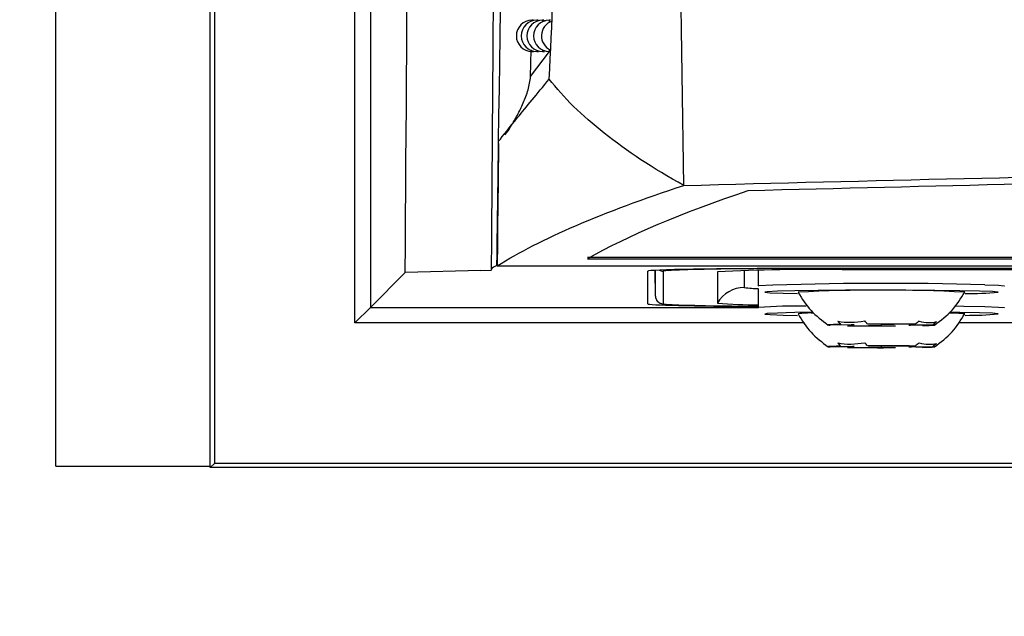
# Model space of a CAD drawing. Header units: millimetres. Extents: x -3.03 to 0.78, y -0.23 to 0.59.
# Tile 17 of 165: x 0.063 to 0.0946, y 0.0206 to 0.0397. Entities that reach past the tile are written whole.
import ezdxf

# ---------------------------------------------------------------- set-up
doc = ezdxf.new("R2010")
doc.units = ezdxf.units.MM

msp = doc.modelspace()

# ---------------------------------------------------------------- linework, layer by layer
at = {"color": 7, "linetype": 'Continuous', "lineweight": 25}
for p, q in [((0.0642, 0.025397), (0.0642, 0.282397)), ((0.069156, 0.025353), (0.069156, 0.28244)), ((0.069287, 0.061252), (0.069287, 0.025484)), ((0.073797, 0.029993), (0.073797, 0.061186)), ((0.074297, 0.041495), (0.074297, 0.032993)), ((0.079526, 0.039706), (0.079482, 0.039706)), ((0.079678, 0.039706), (0.079636, 0.039706)), ((0.079862, 0.039706), (0.079821, 0.039706)), ((0.080078, 0.039706), (0.080038, 0.039706)), ((0.079441, 0.037906), (0.079454, 0.038763)), ((0.079482, 0.038706), (0.079538, 0.038706)), ((0.079636, 0.038706), (0.079694, 0.038706)), ((0.079821, 0.038706), (0.079881, 0.038706)), ((0.078412, 0.035754), (0.078413, 0.035826)), ((0.074297, 0.032993), (0.074297, 0.030493)), ((0.08127, 0.032051), (0.23513, 0.032051)), ((0.235129, 0.032095), (0.081271, 0.032095)), ((0.074297, 0.030493), (0.075415, 0.031612)), ((0.077844, 0.031677), (0.075415, 0.031612)), ((0.077844, 0.031677), (0.078181, 0.031686)), ((0.078359, 0.031832), (0.078368, 0.031832)), ((0.078361, 0.031823), (0.079813, 0.031823)), ((0.079813, 0.031823), (0.236587, 0.031823)), ((0.0832, 0.030607), (0.0832, 0.031654)), ((0.083448, 0.030853), (0.083434, 0.031681)), ((0.083698, 0.031654), (0.083698, 0.030607)), ((0.085435, 0.031633), (0.085435, 0.030629)), ((0.08675, 0.031684), (0.08675, 0.03118)), ((0.2282, 0.031742), (0.0882, 0.031742)), ((0.2282, 0.031733), (0.0882, 0.031733)), ((0.226956, 0.031702), (0.089444, 0.031702)), ((0.08675, 0.03118), (0.086759, 0.031184)), ((0.08675, 0.031082), (0.08675, 0.030482)), ((0.074297, 0.030493), (0.073797, 0.029993)), ((0.08675, 0.030482), (0.086759, 0.030486)), ((0.089731, 0.029927), (0.089052, 0.02992)), ((0.089384, 0.029946), (0.089822, 0.029935)), ((0.089611, 0.029905), (0.090289, 0.029912)), ((0.090687, 0.029944), (0.09025, 0.029956)), ((0.090713, 0.029911), (0.09115, 0.029899)), ((0.091789, 0.02995), (0.091111, 0.029943)), ((0.092016, 0.029908), (0.091578, 0.02992)), ((0.091669, 0.029928), (0.092348, 0.029935)), ((0.089731, 0.029229), (0.089052, 0.029222)), ((0.089384, 0.029248), (0.089822, 0.029237)), ((0.089611, 0.029206), (0.090289, 0.029214)), ((0.090687, 0.029246), (0.09025, 0.029258)), ((0.090713, 0.029212), (0.09115, 0.029201)), ((0.091789, 0.029252), (0.091111, 0.029245)), ((0.092016, 0.02921), (0.091578, 0.029222)), ((0.091669, 0.02923), (0.092348, 0.029237)), ((0.0642, 0.025397), (0.069156, 0.025397)), ((0.069287, 0.025484), (0.069156, 0.025353)), ((0.247244, 0.025353), (0.069156, 0.025353)), ((0.247113, 0.025484), (0.069287, 0.025484))]:
    msp.add_line(p, q, dxfattribs=at)
at = {"color": 9, "linetype": 'Continuous', "lineweight": 25}
for p, q in [((0.079482, 0.039706), (0.079482, 0.039682)), ((0.079636, 0.039706), (0.079636, 0.039671)), ((0.079821, 0.039706), (0.079821, 0.039657)), ((0.080038, 0.039706), (0.080038, 0.03964)), ((0.079441, 0.037906), (0.080043, 0.038706)), ((0.079482, 0.038731), (0.079482, 0.038706)), ((0.079636, 0.038742), (0.079636, 0.038706)), ((0.079821, 0.038756), (0.079821, 0.038706)), ((0.080038, 0.038773), (0.080038, 0.038706)), ((0.083448, 0.030853), (0.083448, 0.031681)), ((0.086301, 0.031676), (0.086301, 0.031129)), ((0.0882, 0.031733), (0.0882, 0.031742)), ((0.074297, 0.030493), (0.08675, 0.030493)), ((0.088229, 0.029993), (0.073797, 0.029993)), ((0.223229, 0.029993), (0.093172, 0.029993))]:
    msp.add_line(p, q, dxfattribs=at)
at = {"color": 9, "linetype": 'Continuous', "lineweight": 25, "flags": 128}
for points in [[(0.083952, 0.03168), (0.083785, 0.03167), (0.083698, 0.031654)], [(0.094019, 0.031217), (0.09446, 0.031201), (0.094644, 0.031184)], [(0.094449, 0.030978), (0.094445, 0.030983), (0.094445, 0.030983)], [(0.083698, 0.030607), (0.083785, 0.030592), (0.084032, 0.030577)], [(0.093088, 0.030537), (0.093352, 0.030533), (0.094019, 0.030519)], [(0.094019, 0.030519), (0.09446, 0.030503), (0.094644, 0.030485)], [(0.094449, 0.03028), (0.094445, 0.030285), (0.094445, 0.030285)]]:
    msp.add_lwpolyline(points, dxfattribs=at)
at = {"color": 7, "linetype": 'Continuous', "lineweight": 25, "flags": 128}
for points in [[(0.093851, 0.031015), (0.093217, 0.031028), (0.092412, 0.031038), (0.09149, 0.031044), (0.090515, 0.031045), (0.089552, 0.031042), (0.088667, 0.031035), (0.087921, 0.031024), (0.087364, 0.03101), (0.087034, 0.030994), (0.086955, 0.030977), (0.08713, 0.03096), (0.087549, 0.030944), (0.088011, 0.030934)], [(0.094445, 0.030983), (0.09427, 0.031), (0.093851, 0.031015)], [(0.094644, 0.031184), (0.094645, 0.031183), (0.09465, 0.03118)], [(0.094644, 0.030485), (0.094645, 0.030485), (0.09465, 0.030482)], [(0.088498, 0.030335), (0.087921, 0.030326), (0.087364, 0.030312), (0.087034, 0.030295), (0.086955, 0.030278), (0.08713, 0.030262), (0.087549, 0.030246), (0.088011, 0.030236)], [(0.093851, 0.030317), (0.093217, 0.03033), (0.092903, 0.030335)], [(0.094445, 0.030285), (0.09427, 0.030302), (0.093851, 0.030317)], [(0.089384, 0.029946), (0.089264, 0.029944), (0.089163, 0.029941), (0.089085, 0.029937), (0.08903, 0.029934), (0.088999, 0.02993), (0.088993, 0.029927), (0.08901, 0.029923), (0.089052, 0.02992)], [(0.092016, 0.029908), (0.092136, 0.029911), (0.092237, 0.029914), (0.092315, 0.029918), (0.09237, 0.029921), (0.092401, 0.029925), (0.092407, 0.029928), (0.09239, 0.029932), (0.092348, 0.029935)], [(0.089384, 0.029248), (0.089264, 0.029246), (0.089163, 0.029242), (0.089085, 0.029239), (0.08903, 0.029236), (0.088999, 0.029232), (0.088993, 0.029229), (0.08901, 0.029225), (0.089052, 0.029222)], [(0.092016, 0.02921), (0.092136, 0.029213), (0.092237, 0.029216), (0.092315, 0.02922), (0.09237, 0.029223), (0.092401, 0.029227), (0.092407, 0.02923), (0.09239, 0.029234), (0.092348, 0.029237)]]:
    msp.add_lwpolyline(points, dxfattribs=at)
at = {"color": 7, "linetype": 'Continuous', "lineweight": 25}
for centre, radius, start, end in [((0.079482, 0.039206), 0.0005, 90, 270), ((0.079636, 0.039206), 0.0005, 90, 270), ((0.079821, 0.039206), 0.0005, 90, 270), ((0.080038, 0.039206), 0.0005, 90, 270), ((0.080287, 0.039206), 0.0005, 109.197167, 245.389107), ((0.087346, -0.070965), 0.1027010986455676, 89.523572, 91.893599), ((0.088442, -0.025774), 0.0574849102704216, 89.001369, 92.998326), ((0.086301, 0.030129), 0.0010000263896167, 89.998354, 149.994089), ((0.0907, -0.022001), 0.053047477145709, 87.109368, 92.89001), ((0.0934, 0.043435), 0.0125003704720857, 269.969379, 274.813778), ((0.083698, 0.030857), 0.000249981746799, 181.004465, 270.004261), ((0.08684, 0.11868), 0.0881475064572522, 268.174789, 269.941647), ((0.086722, 0.046591), 0.0160144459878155, 265.388713, 270.098761), ((0.088384, 0.028202), 0.0021101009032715, 86.653724, 99.796777), ((0.092849, 0.025358), 0.0049508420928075, 83.906055, 89.857211), ((0.0934, 0.042737), 0.012500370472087, 269.969379, 274.813778), ((0.090701, 0.115108), 0.0852106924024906, 269.266839, 270.302005), ((0.089809, 0.029533), 0.000401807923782, 88.085389, 101.170813), ((0.090699, -0.055253), 0.085210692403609, 89.266839, 90.302005), ((0.090693, 0.081005), 0.051094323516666, 269.547057, 270.021786), ((0.090707, -0.02115), 0.0510943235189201, 89.547057, 90.021786), ((0.091591, 0.030322), 0.0004018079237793, 268.085389, 281.170813), ((0.090701, 0.11441), 0.0852106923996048, 269.266839, 270.302005), ((0.089809, 0.028835), 0.0004018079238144, 88.085389, 101.170813), ((0.090699, -0.055951), 0.085210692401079, 89.266839, 90.302005), ((0.090693, 0.080307), 0.0510943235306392, 269.547057, 270.021786), ((0.090707, -0.021848), 0.0510943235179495, 89.547057, 90.021786), ((0.091591, 0.029624), 0.0004018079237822, 268.085389, 281.170813)]:
    msp.add_arc(centre, radius, start, end, dxfattribs=at)
at = {"color": 9, "linetype": 'Continuous', "lineweight": 25}
for centre, radius, start, end in [((0.083698, 0.031904), 0.0002500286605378, 240.14547, 270.000267), ((0.086719, 0.034145), 0.0030454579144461, 262.11031, 270.775899), ((0.09088, -0.077893), 0.1091556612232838, 88.35205, 92.163404), ((0.088146, 0.011464), 0.0190725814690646, 89.563317, 94.168993)]:
    msp.add_arc(centre, radius, start, end, dxfattribs=at)
at = {"color": 7, "linetype": 'Continuous', "lineweight": 25}
for centre, start_param, end_param in [((0.0882, 0.031654), 1.570796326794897, 3.141592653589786), ((0.0882, 0.030607), 3.141592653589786, 4.418162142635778)]:
    msp.add_ellipse(centre, major_axis=(0.005000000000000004, 0), ratio=0.017455, start_param=start_param, end_param=end_param, dxfattribs=at)
for points, knots in [([(0.0800381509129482, 0.0378185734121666), (0.0802064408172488, 0.0413433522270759), (0.0803663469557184, 0.0448917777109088), (0.08066271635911, 0.0520271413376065), (0.0807991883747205, 0.0556147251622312), (0.0810428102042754, 0.062829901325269), (0.0811499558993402, 0.0664575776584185), (0.081328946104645, 0.0737414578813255), (0.0814013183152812, 0.0773990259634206), (0.0814513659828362, 0.0810725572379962)], [0, 0, 0, 0, 0.25, 0.25, 0.5, 0.5, 0.75, 0.75, 1, 1, 1, 1]), ([(0.0843535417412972, 0.0344046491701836), (0.084252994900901, 0.0420246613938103), (0.0841094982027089, 0.0496539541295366), (0.0837441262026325, 0.0649259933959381), (0.0835208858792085, 0.0725693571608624), (0.0832720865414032, 0.0802173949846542)], [0, 0, 0, 0, 0.5, 0.5, 1, 1, 1, 1]), ([(0.0783419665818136, 0.0570473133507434), (0.0783156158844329, 0.0526376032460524), (0.0782718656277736, 0.0453161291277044), (0.0782165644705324, 0.0373650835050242), (0.078188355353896, 0.0334215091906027), (0.0781802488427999, 0.0323023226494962), (0.078177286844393, 0.0318951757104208), (0.0781769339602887, 0.0318467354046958), (0.078176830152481, 0.0318325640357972), (0.0781768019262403, 0.0318287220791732), (0.0781767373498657, 0.0318201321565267), (0.0781764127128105, 0.0317800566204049), (0.0781761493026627, 0.0317359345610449), (0.0781759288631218, 0.0316990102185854)], [0, 0, 0, 0, 0.5173296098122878, 0.858926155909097, 0.9455450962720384, 0.9888536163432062, 0.9930445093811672, 0.9942917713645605, 0.9946284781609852, 0.9947160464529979, 0.99473881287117, 0.9955970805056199, 1, 1, 1, 1]), ([(0.1077553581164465, -0.0241808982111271), (0.1077553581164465, -0.0241808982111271), (0.107755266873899, -0.0241808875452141), (0.107755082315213, -0.0241808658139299), (-0.4840290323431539, 0.0455001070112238), (0.1077553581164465, -0.0241808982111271), (0.1077553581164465, -0.0241808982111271)], [0, 0, 0, 0, 3.7424191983e-06, 3.7424191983e-06, 3.7424191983e-06, 4.0201166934e-06, 4.0201166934e-06, 4.0201166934e-06, 4.0201166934e-06]), ([(0.0798621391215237, 0.0397054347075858), (0.0798625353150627, 0.0397057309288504), (0.0798643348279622, 0.0397070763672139), (0.0798676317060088, 0.0397035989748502), (0.0798733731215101, 0.0396954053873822), (0.0798779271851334, 0.039684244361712), (0.079880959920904, 0.0396722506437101), (0.0798811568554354, 0.0396714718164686)], [0, 0, 0, 0, 0.0647760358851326, 0.2942130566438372, 0.5164987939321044, 0.9686032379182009, 1, 1, 1, 1]), ([(0.0784127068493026, 0.0358258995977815), (0.0785517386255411, 0.0360026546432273), (0.0787589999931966, 0.0362589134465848), (0.0793030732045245, 0.0369249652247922), (0.0796396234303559, 0.0373347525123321), (0.0800381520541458, 0.0378185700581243)], [0, 0, 0, 0, 0.5, 0.5, 1, 1, 1, 1]), ([(0.0786101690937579, 0.0360296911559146), (0.0786130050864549, 0.0360326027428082), (0.0786885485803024, 0.036110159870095), (0.0788217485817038, 0.0363257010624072), (0.0790250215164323, 0.0366601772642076), (0.0792088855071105, 0.0370563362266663), (0.079374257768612, 0.0374672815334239), (0.0794189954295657, 0.0377593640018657), (0.0794414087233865, 0.0379056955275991)], [0, 0, 0, 0, 0.0057480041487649, 0.1531119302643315, 0.3605313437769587, 0.5694103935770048, 0.7842772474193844, 1, 1, 1, 1]), ([(0.0843535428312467, 0.0344046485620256), (0.0833759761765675, 0.0349501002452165), (0.0825262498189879, 0.0355083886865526), (0.0810829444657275, 0.0366500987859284), (0.0804941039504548, 0.0372299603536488), (0.0800381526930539, 0.0378185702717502)], [0, 0, 0, 0, 0.5, 0.5, 1, 1, 1, 1]), ([(0.0783590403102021, 0.0318322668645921), (0.078365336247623, 0.0324847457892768), (0.0783762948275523, 0.0331377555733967), (0.0783939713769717, 0.0344449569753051), (0.078402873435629, 0.0350991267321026), (0.078411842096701, 0.0357538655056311)], [0, 0, 0, 0, 0.5, 0.5, 1, 1, 1, 1]), ([(0.0843535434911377, 0.0344046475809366), (0.0903186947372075, 0.0345635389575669), (0.0963549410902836, 0.034703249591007), (0.103989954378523, 0.0348536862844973), (0.1055222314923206, 0.0348825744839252), (0.108588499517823, 0.0349377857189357), (0.1101231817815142, 0.0349641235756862), (0.1147318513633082, 0.0350393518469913), (0.1178104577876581, 0.0350844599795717), (0.1332340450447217, 0.0352849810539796), (0.1456702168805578, 0.0353657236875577), (0.1644724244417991, 0.0353656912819), (0.1707188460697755, 0.0353453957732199), (0.1831656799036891, 0.0352647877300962), (0.1893668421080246, 0.0352044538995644), (0.1986351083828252, 0.0350838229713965), (0.2017189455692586, 0.035038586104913), (0.2063362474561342, 0.0349631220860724), (0.2078742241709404, 0.0349366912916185), (0.2109387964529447, 0.0348814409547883), (0.2124664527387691, 0.0348526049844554), (0.2200817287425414, 0.0347024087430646), (0.2261004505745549, 0.0345630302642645), (0.2320465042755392, 0.0344046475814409)], [0, 0, 0, 0, 0.1250000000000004, 0.1250000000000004, 0.1562500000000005, 0.1562500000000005, 0.1875000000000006, 0.1875000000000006, 0.2500000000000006, 0.2500000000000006, 0.5000000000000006, 0.5000000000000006, 0.6250000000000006, 0.6250000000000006, 0.7500000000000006, 0.7500000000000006, 0.8125000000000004, 0.8125000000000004, 0.8437500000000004, 0.8437500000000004, 0.8750000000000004, 0.8750000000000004, 1, 1, 1, 1]), ([(0.2299845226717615, 0.0342313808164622), (0.2183126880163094, 0.0345360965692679), (0.2064512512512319, 0.0347650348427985), (0.1883759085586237, 0.0349952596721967), (0.1823254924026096, 0.0350527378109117), (0.1702077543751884, 0.0351291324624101), (0.1641351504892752, 0.0351481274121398), (0.1550055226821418, 0.0351476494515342), (0.1519581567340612, 0.0351426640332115), (0.1458882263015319, 0.0351230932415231), (0.1428617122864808, 0.0351085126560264), (0.1338073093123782, 0.0350505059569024), (0.1278045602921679, 0.0349928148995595), (0.1098951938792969, 0.0347636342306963), (0.098087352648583, 0.0345360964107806), (0.086415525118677, 0.0342313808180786)], [0, 0, 0, 0, 0.25, 0.25, 0.375, 0.375, 0.5, 0.5, 0.5625, 0.5625, 0.625, 0.625, 0.75, 0.75, 1, 1, 1, 1]), ([(0.07835660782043, 0.0318314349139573), (0.0782949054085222, 0.0318073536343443), (0.0781890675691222, 0.0317660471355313), (0.0781890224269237, 0.0317247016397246), (0.0781890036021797, 0.031707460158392)], [0, 0, 0, 0, 0.5829900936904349, 1, 1, 1, 1]), ([(0.0880251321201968, 0.0309793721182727), (0.0881527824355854, 0.0307730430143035), (0.0884080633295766, 0.0303604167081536), (0.0887977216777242, 0.0300712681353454), (0.088992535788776, 0.0299267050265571)], [0, 0, 0, 0, 0.5000386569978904, 1, 1, 1, 1]), ([(0.0924074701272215, 0.02992667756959), (0.0926063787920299, 0.0300747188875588), (0.0929957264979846, 0.0303644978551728), (0.0932503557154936, 0.030777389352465), (0.0933749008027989, 0.0309793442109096)], [0, 0, 0, 0, 0.5108766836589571, 1, 1, 1, 1]), ([(0.0834480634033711, 0.0308570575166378), (0.0834517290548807, 0.0308245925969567), (0.0834583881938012, 0.0307656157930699), (0.0835019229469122, 0.030696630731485), (0.083548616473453, 0.0306532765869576), (0.0835907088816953, 0.0306287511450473), (0.0836268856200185, 0.0306144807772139), (0.0836672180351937, 0.0306039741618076), (0.0837368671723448, 0.0305940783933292), (0.0838262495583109, 0.0305856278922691), (0.0839949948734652, 0.0305794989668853), (0.084043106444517, 0.0305777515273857)], [0, 0, 0, 0, 0.0523330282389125, 0.0950698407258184, 0.1325064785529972, 0.1673488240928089, 0.2056523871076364, 0.2649711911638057, 0.4054496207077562, 0.8304856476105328, 0.9999999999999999, 0.9999999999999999, 0.9999999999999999, 0.9999999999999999]), ([(0.0880251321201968, 0.0302812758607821), (0.0881527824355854, 0.0300749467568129), (0.0884080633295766, 0.029662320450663), (0.0887977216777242, 0.0293731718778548), (0.088992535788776, 0.0292286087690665)], [0, 0, 0, 0, 0.5000386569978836, 1, 1, 1, 1]), ([(0.0924074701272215, 0.0292285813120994), (0.0926063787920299, 0.0293766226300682), (0.0929957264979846, 0.0296664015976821), (0.0932503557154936, 0.0300792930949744), (0.0933749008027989, 0.030281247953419)], [0, 0, 0, 0, 0.5108766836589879, 1, 1, 1, 1])]:
    msp.add_open_spline(points, degree=3, knots=knots, dxfattribs=at)
for points in [[(0.0784128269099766, 0.0358257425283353), (0.0785354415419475, 0.0447726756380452), (0.0786702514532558, 0.0538236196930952), (0.0788259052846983, 0.0629667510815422)], [(0.0754148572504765, 0.0316116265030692), (0.075480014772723, 0.0410544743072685), (0.0755401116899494, 0.0506119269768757), (0.0755950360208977, 0.0602659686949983)], [(0.078411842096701, 0.0357538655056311), (0.0783961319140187, 0.0344443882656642), (0.0783776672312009, 0.0331372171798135), (0.078368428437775, 0.031832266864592)], [(0.0783614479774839, 0.0318234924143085), (0.0797604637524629, 0.0326939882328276), (0.0817597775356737, 0.0335552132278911), (0.0843535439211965, 0.0344046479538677)], [(0.0864155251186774, 0.0342313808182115), (0.0842712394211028, 0.0335129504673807), (0.0825533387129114, 0.0327850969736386), (0.0812700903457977, 0.0320512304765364)], [(0.0783590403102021, 0.031832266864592), (0.0783582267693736, 0.0318319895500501), (0.0783574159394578, 0.0318317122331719), (0.07835660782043, 0.0318314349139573)], [(0.078368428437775, 0.031832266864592), (0.0783661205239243, 0.0318319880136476), (0.0783638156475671, 0.0318317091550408), (0.078361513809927, 0.0318314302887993)], [(0.0893032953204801, 0.0300473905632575), (0.0895737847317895, 0.0299997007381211), (0.0898699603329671, 0.0300029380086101), (0.0901687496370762, 0.0300571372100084)], [(0.08930329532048, 0.0300473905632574), (0.0893297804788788, 0.0300121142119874), (0.0893567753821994, 0.029978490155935), (0.0893842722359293, 0.0299464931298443)], [(0.0902497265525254, 0.0299562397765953), (0.0902222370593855, 0.0299882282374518), (0.0901952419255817, 0.0300218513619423), (0.0901687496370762, 0.0300571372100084)], [(0.0919146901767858, 0.0300505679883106), (0.0918736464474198, 0.0300155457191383), (0.0918318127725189, 0.0299821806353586), (0.0917892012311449, 0.0299504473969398)], [(0.0919146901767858, 0.0300505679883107), (0.0921196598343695, 0.0299945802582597), (0.0923108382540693, 0.0299893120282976), (0.0924731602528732, 0.0300354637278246)], [(0.0923476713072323, 0.0299353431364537), (0.0923902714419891, 0.0299670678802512), (0.0924321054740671, 0.030000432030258), (0.0924731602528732, 0.0300354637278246)], [(0.08930329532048, 0.0293492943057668), (0.0895737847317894, 0.0293016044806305), (0.089869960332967, 0.0293048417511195), (0.0901687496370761, 0.0293590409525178)], [(0.0893032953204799, 0.0293492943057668), (0.0893297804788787, 0.0293140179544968), (0.0893567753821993, 0.0292803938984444), (0.0893842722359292, 0.0292483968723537)], [(0.0902497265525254, 0.0292581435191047), (0.0902222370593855, 0.0292901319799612), (0.0901952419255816, 0.0293237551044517), (0.0901687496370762, 0.0293590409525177)], [(0.0919146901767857, 0.02935247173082), (0.0918736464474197, 0.0293174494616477), (0.0918318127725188, 0.029284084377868), (0.0917892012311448, 0.0292523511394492)], [(0.0919146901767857, 0.02935247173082), (0.0921196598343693, 0.0292964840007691), (0.0923108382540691, 0.0292912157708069), (0.0924731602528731, 0.0293373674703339)], [(0.0923476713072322, 0.029237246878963), (0.092390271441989, 0.0292689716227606), (0.092432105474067, 0.0293023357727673), (0.0924731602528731, 0.0293373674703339)]]:
    msp.add_open_spline(points, degree=3, dxfattribs=at)

doc.saveas('drawing.dxf')
